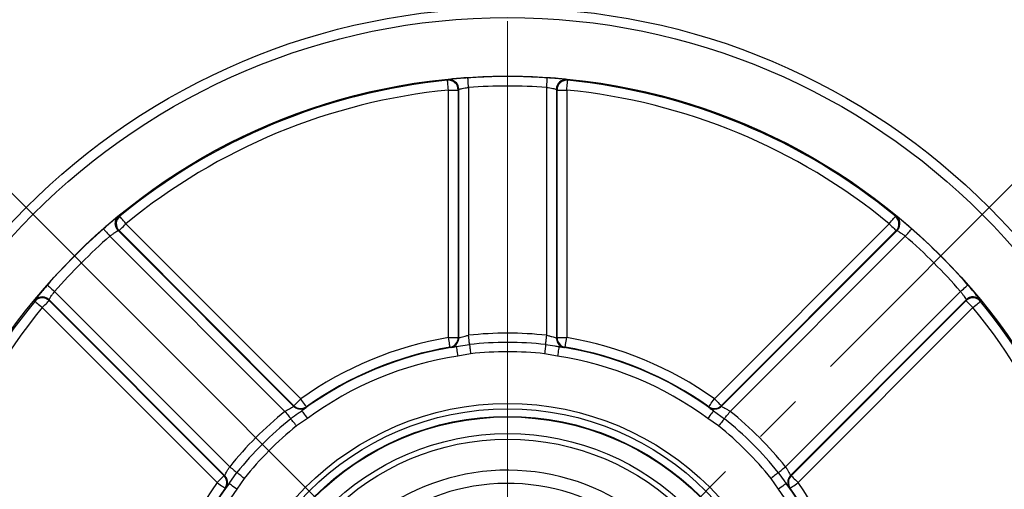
# Model space of a CAD drawing. Header units: millimetres. Extents: x 10 to 584, y 10 to 410.
# Tile 16 of 28: x 315 to 366, y 218 to 242. Entities that reach past the tile are written whole.
import ezdxf

# ---------------------------------------------------------------- set-up
doc = ezdxf.new("R2010")
doc.units = ezdxf.units.MM
doc.header["$LTSCALE"] = 2
doc.linetypes.add('SLD-中心线', pattern=[34.29, 30.48, -1.27, 1.27, -1.27])
doc.linetypes.add('SLD-实线', pattern=[0])
doc.layers.add('细实线层', color=7, linetype='SLD-实线')
doc.styles.add('SLDTEXTSTYLE1', font='txt')
doc.dimstyles.new('SLDDIMSTYLE14', dxfattribs={"dimtxt": 5, "dimasz": 5, "dimexe": 0, "dimexo": 0.0625, "dimgap": 1.25, "dimtad": 2, "dimdec": 4, "dimlfac": 2, "dimzin": 12, "dimdsep": 46, "dimtxsty": 'SLDTEXTSTYLE1', "dimsah": 1, "dimcen": 0.09, "dimazin": 3, "dimtfac": 1, "dimtdec": 3, "dimtofl": 0, "dimtmove": 0, "dimatfit": 3, "dimfxl": 1, "dimfrac": 2, "dimtolj": 1, "dimtzin": 12, "dimarcsym": 0})

# ---------------------------------------------------------------- blocks, each defined once
blk = doc.blocks.new('SW_BROKEN_VIEW_1')
at = {"color": 0, "linetype": 'SLD-中心线'}
for p, q in [((0, 0), (63.8, -63.8)), ((0, -63.8), (63.6, -0.2))]:
    blk.add_line(p, q, dxfattribs=at)
blk = doc.blocks.new('_D_14')
at = {"layer": '细实线层'}
blk.add_line((340.315, 169.523), (340.315, 165.037), dxfattribs=at)
blk.add_arc((340.315, 207.969), 40.933, 225, 270, dxfattribs=at)
for points in [[(311.371, 179.025), (314.605, 175.135), (315.625, 176.287)], [(340.315, 167.037), (335.371, 168.108), (335.278, 166.572)]]:
    blk.add_solid(points, dxfattribs=at)
at = {"layer": '细实线层', "insert": (322.519, 177.144), "char_height": 5, "attachment_point": 1, "rotation": 339.411, "style": 'SLDTEXTSTYLE1'}
blk.add_mtext('45°', dxfattribs=at)
blk = doc.blocks.new('SW_CENTERMARKSYMBOL_0')
at = {"color": 0, "linetype": 'SLD-实线', "lineweight": 18}
blk.add_line((31.82, 36.82), (31.82, 66.14), dxfattribs=at)

msp = doc.modelspace()

# ---------------------------------------------------------------- linework, layer by layer
at = {"color": 7, "linetype": 'SLD-实线', "lineweight": 25}
for p, q in [((338.30635, 238.884791), (338.30635, 226.160459)), ((342.323653, 226.160459), (342.323653, 238.884791)), ((337.274781, 238.751333), (337.774705, 238.751333)), ((337.274781, 226.041514), (337.274781, 238.751333)), ((337.774705, 238.751333), (337.774705, 226.041514)), ((337.806426, 226.030744), (337.806426, 238.786324)), ((342.823576, 238.786324), (342.823576, 226.030744)), ((342.855298, 226.041514), (342.855298, 238.751333)), ((342.855298, 238.751333), (343.355222, 238.751333)), ((343.355222, 238.751333), (343.355222, 226.041514)), ((320.698544, 231.885231), (329.685744, 222.898032)), ((350.944259, 222.898032), (359.931458, 231.885231)), ((320.297873, 231.534045), (329.317429, 222.514487)), ((329.332244, 222.544532), (320.345044, 231.531731)), ((360.284958, 231.531731), (351.297759, 222.544532)), ((351.312573, 222.514487), (360.33213, 231.534045)), ((328.872209, 222.252707), (319.874745, 231.25017)), ((360.755257, 231.25017), (351.757794, 222.252707)), ((317.034083, 228.409509), (326.031546, 219.412047)), ((354.598456, 219.412047), (363.59592, 228.409509)), ((325.769768, 218.966826), (316.750212, 227.986384)), ((316.752521, 227.93921), (325.739722, 218.952011)), ((363.879791, 227.986384), (354.860234, 218.966826)), ((354.89028, 218.952011), (363.877481, 227.93921)), ((325.386223, 218.59851), (316.399023, 227.58571)), ((364.230979, 227.58571), (355.24378, 218.59851)), ((337.274781, 226.041514), (337.774705, 226.041514)), ((337.774705, 226.041514), (337.806426, 226.030744)), ((342.823576, 226.030744), (342.855298, 226.041514)), ((342.855298, 226.041514), (343.355222, 226.041514)), ((337.675003, 225.576765), (338.358698, 225.686371)), ((338.411046, 225.212283), (337.749139, 225.082311)), ((342.880863, 225.082311), (342.218956, 225.212283)), ((329.317429, 222.514487), (329.332244, 222.544532)), ((350.89863, 222.286403), (351.459579, 221.880461)), ((351.297759, 222.544532), (351.312573, 222.514487)), ((330.028581, 221.884351), (329.468639, 221.508215)), ((351.161364, 221.508215), (350.601421, 221.884351)), ((325.739722, 218.952011), (325.769768, 218.966826)), ((325.997851, 218.552883), (326.403793, 219.11383)), ((326.77604, 218.815617), (326.399905, 218.255672)), ((354.230098, 218.255672), (353.853962, 218.815617)), ((354.860234, 218.966826), (354.89028, 218.952011))]:
    msp.add_line(p, q, dxfattribs=at)
at = {"color": 7, "linetype": 'SLD-实线', "lineweight": 25, "flags": 128}
for points in [[(338.30635, 238.884791), (338.300095, 238.981064), (338.294075, 239.073719), (338.288516, 239.15927), (338.283628, 239.23451), (338.279594, 239.296603), (338.276565, 239.343222), (338.274655, 239.37261), (338.273937, 239.383663)], [(342.323653, 238.884791), (342.329908, 238.981064), (342.335928, 239.073719), (342.341486, 239.15927), (342.346374, 239.23451), (342.350409, 239.296603), (342.353438, 239.343222), (342.355347, 239.37261), (342.356065, 239.383663)], [(337.274781, 238.751333), (337.265298, 238.847341), (337.256173, 238.939743), (337.247746, 239.025059), (337.240335, 239.100091), (337.234219, 239.162016), (337.229628, 239.208504), (337.226733, 239.237815), (337.225644, 239.248838)], [(343.355222, 238.751333), (343.364704, 238.847341), (343.37383, 238.939743), (343.382257, 239.025059), (343.389667, 239.100091), (343.395783, 239.162016), (343.400375, 239.208504), (343.403269, 239.237815), (343.404358, 239.248838)], [(320.345044, 231.531731), (320.352877, 231.539565), (320.373703, 231.56039), (320.406735, 231.593422), (320.450734, 231.637425), (320.504049, 231.690738), (320.564671, 231.751359), (320.630325, 231.817014), (320.698544, 231.885231)], [(320.698544, 231.885231), (320.63736, 231.959827), (320.578478, 232.031613), (320.524106, 232.097901), (320.476292, 232.156198), (320.43683, 232.20431), (320.407203, 232.24043), (320.388526, 232.263199), (320.3815, 232.271764)], [(359.931458, 231.885231), (359.992642, 231.959827), (360.051526, 232.031613), (360.105896, 232.097901), (360.153711, 232.156198), (360.193173, 232.20431), (360.2228, 232.24043), (360.241477, 232.263199), (360.248502, 232.271764)], [(359.931458, 231.885231), (359.999677, 231.817014), (360.065332, 231.751359), (360.125953, 231.690738), (360.179268, 231.637425), (360.223267, 231.593422), (360.256301, 231.56039), (360.277126, 231.539565), (360.284958, 231.531731)], [(319.54491, 231.625847), (319.552217, 231.617521), (319.571648, 231.595393), (319.602469, 231.560286), (319.643524, 231.513526), (319.693269, 231.456868), (319.749834, 231.392443), (319.811093, 231.322668), (319.874745, 231.25017)], [(360.755257, 231.25017), (360.81891, 231.322668), (360.880168, 231.392443), (360.936733, 231.456868), (360.986479, 231.513526), (361.027533, 231.560286), (361.058354, 231.595393), (361.077786, 231.617521), (361.085095, 231.625847)], [(316.658408, 228.739347), (316.666734, 228.732038), (316.688864, 228.712607), (316.723969, 228.681783), (316.770729, 228.640731), (316.827387, 228.590987), (316.891812, 228.534422), (316.961585, 228.47316), (317.034083, 228.409509)], [(363.59592, 228.409509), (363.668418, 228.47316), (363.73819, 228.534422), (363.802616, 228.590987), (363.859274, 228.640731), (363.906033, 228.681783), (363.941139, 228.712607), (363.963269, 228.732038), (363.971595, 228.739347)], [(316.012491, 227.902755), (316.021055, 227.895729), (316.043826, 227.877054), (316.079946, 227.847426), (316.128057, 227.807964), (316.186352, 227.760147), (316.25264, 227.705776), (316.32443, 227.646894), (316.399023, 227.58571)], [(316.399023, 227.58571), (316.467241, 227.653927), (316.532895, 227.719582), (316.593519, 227.780207), (316.646831, 227.83352), (316.690831, 227.877519), (316.723865, 227.910552), (316.744689, 227.931376), (316.752521, 227.93921)], [(363.877481, 227.93921), (363.885313, 227.931376), (363.906138, 227.910552), (363.939172, 227.877519), (363.983171, 227.83352), (364.036484, 227.780207), (364.097107, 227.719582), (364.162762, 227.653927), (364.230979, 227.58571)], [(364.230979, 227.58571), (364.305573, 227.646894), (364.377363, 227.705776), (364.443651, 227.760147), (364.501946, 227.807964), (364.550056, 227.847426), (364.586176, 227.877054), (364.608947, 227.895729), (364.617512, 227.902755)], [(337.357725, 225.54846), (337.356008, 225.558664), (337.351205, 225.587218), (337.343497, 225.633039), (337.333177, 225.694384), (337.320638, 225.768923), (337.306356, 225.853819), (337.290874, 225.945848), (337.274781, 226.041514)], [(338.358698, 225.686371), (338.355449, 225.715793), (338.350973, 225.756328), (338.345382, 225.806966), (338.338815, 225.86644), (338.331436, 225.933264), (338.323431, 226.005766), (338.314998, 226.082131), (338.30635, 226.160459)], [(342.271304, 225.686371), (342.274553, 225.715793), (342.279029, 225.756328), (342.284621, 225.806966), (342.291188, 225.86644), (342.298566, 225.933264), (342.306572, 226.005766), (342.315004, 226.082131), (342.323653, 226.160459)], [(343.272277, 225.54846), (343.273994, 225.558664), (343.278798, 225.587218), (343.286506, 225.633039), (343.296825, 225.694384), (343.309364, 225.768923), (343.323646, 225.853819), (343.339128, 225.945848), (343.355222, 226.041514)], [(337.675003, 225.576765), (337.676537, 225.566532), (337.680831, 225.537896), (337.68772, 225.491944), (337.696944, 225.430425), (337.708152, 225.355677), (337.720917, 225.270539), (337.734755, 225.178249), (337.749139, 225.082311)], [(338.358698, 225.686371), (338.361947, 225.656948), (338.366423, 225.61641), (338.372014, 225.565772), (338.378581, 225.506298), (338.38596, 225.439477), (338.393965, 225.366975), (338.402398, 225.290607), (338.411046, 225.212283)], [(342.271304, 225.686371), (342.268056, 225.656948), (342.263579, 225.61641), (342.257988, 225.565772), (342.251421, 225.506298), (342.244043, 225.439477), (342.236037, 225.366975), (342.227605, 225.290607), (342.218956, 225.212283)], [(342.954999, 225.576765), (342.953465, 225.566532), (342.949172, 225.537896), (342.942282, 225.491944), (342.933058, 225.430425), (342.921851, 225.355677), (342.909085, 225.270539), (342.895248, 225.178249), (342.880863, 225.082311)], [(329.332244, 222.544532), (329.340077, 222.552366), (329.360901, 222.57319), (329.393935, 222.606222), (329.437935, 222.650222), (329.491248, 222.703538), (329.551871, 222.76416), (329.617526, 222.829814), (329.685744, 222.898032)], [(329.975735, 222.490742), (329.969733, 222.499169), (329.952939, 222.522757), (329.925989, 222.560606), (329.889909, 222.611281), (329.84607, 222.672853), (329.796137, 222.742985), (329.74201, 222.819007), (329.685744, 222.898032)], [(350.654268, 222.490742), (350.66027, 222.499169), (350.677065, 222.522757), (350.704013, 222.560606), (350.740094, 222.611281), (350.783932, 222.672853), (350.833865, 222.742985), (350.887992, 222.819007), (350.944259, 222.898032)], [(350.944259, 222.898032), (351.012477, 222.829814), (351.078131, 222.76416), (351.138755, 222.703538), (351.192067, 222.650222), (351.236068, 222.606222), (351.269101, 222.57319), (351.289925, 222.552366), (351.297759, 222.544532)], [(328.872209, 222.252707), (328.921477, 222.191206), (328.969515, 222.131244), (329.01512, 222.074318), (329.057153, 222.021851), (329.094565, 221.975155), (329.126417, 221.935391), (329.151916, 221.903562), (329.170424, 221.880461)], [(329.731372, 222.286403), (329.737523, 222.278084), (329.754735, 222.254797), (329.782356, 222.217436), (329.819334, 222.167413), (329.864265, 222.106631), (329.91544, 222.037404), (329.970915, 221.962358), (330.028581, 221.884351)], [(350.89863, 222.286403), (350.89248, 222.278084), (350.875267, 222.254797), (350.847647, 222.217436), (350.810668, 222.167413), (350.765739, 222.106631), (350.714563, 222.037404), (350.659087, 221.962358), (350.601421, 221.884351)], [(351.459579, 221.880461), (351.478086, 221.903562), (351.503586, 221.935391), (351.535438, 221.975155), (351.572849, 222.021851), (351.614882, 222.074318), (351.660487, 222.131244), (351.708525, 222.191206), (351.757794, 222.252707)], [(329.468639, 221.508215), (329.41937, 221.569716), (329.371332, 221.629679), (329.325727, 221.686605), (329.283694, 221.739072), (329.246284, 221.785768), (329.21443, 221.825532), (329.188932, 221.857361), (329.170424, 221.880461)], [(351.459579, 221.880461), (351.441071, 221.857361), (351.415572, 221.825532), (351.38372, 221.785768), (351.346308, 221.739072), (351.304275, 221.686605), (351.25867, 221.629679), (351.210632, 221.569716), (351.161364, 221.508215)], [(326.031546, 219.412047), (326.093047, 219.362776), (326.153009, 219.314738), (326.209936, 219.269133), (326.262404, 219.227101), (326.309102, 219.189692), (326.348863, 219.157837), (326.380692, 219.132337), (326.403793, 219.11383)], [(354.226209, 219.11383), (354.249311, 219.132337), (354.281141, 219.157837), (354.320901, 219.189692), (354.367598, 219.227101), (354.420066, 219.269133), (354.476993, 219.314738), (354.536956, 219.362776), (354.598456, 219.412047)], [(325.386223, 218.59851), (325.454441, 218.666728), (325.520095, 218.732382), (325.580718, 218.793008), (325.634032, 218.84632), (325.678031, 218.89032), (325.711064, 218.923352), (325.731888, 218.944176), (325.739722, 218.952011)], [(326.77604, 218.815617), (326.71454, 218.864884), (326.654578, 218.912921), (326.597651, 218.958526), (326.545183, 219.000562), (326.498484, 219.037972), (326.458724, 219.069823), (326.426895, 219.095323), (326.403793, 219.11383)], [(354.226209, 219.11383), (354.203107, 219.095323), (354.171278, 219.069823), (354.131518, 219.037972), (354.08482, 219.000562), (354.032352, 218.958526), (353.975425, 218.912921), (353.915462, 218.864884), (353.853962, 218.815617)], [(354.89028, 218.952011), (354.898114, 218.944176), (354.918938, 218.923352), (354.95197, 218.89032), (354.995972, 218.84632), (355.049284, 218.793008), (355.109908, 218.732382), (355.175562, 218.666728), (355.24378, 218.59851)], [(325.386223, 218.59851), (325.465248, 218.542244), (325.541271, 218.488119), (325.6114, 218.438185), (325.672973, 218.394346), (325.723646, 218.358266), (325.761497, 218.331318), (325.785085, 218.31452), (325.793514, 218.308519)], [(326.399905, 218.255672), (326.321895, 218.313339), (326.24685, 218.368816), (326.177622, 218.419991), (326.116842, 218.464922), (326.06682, 218.501899), (326.029456, 218.529518), (326.006171, 218.546733), (325.997851, 218.552883)], [(354.632151, 218.552883), (354.623831, 218.546733), (354.600546, 218.529518), (354.563182, 218.501899), (354.51316, 218.464922), (354.45238, 218.419991), (354.383152, 218.368816), (354.308107, 218.313339), (354.230098, 218.255672)], [(354.836488, 218.308519), (354.844918, 218.31452), (354.868505, 218.331318), (354.906356, 218.358266), (354.957029, 218.394346), (355.018601, 218.438185), (355.088731, 218.488119), (355.164753, 218.542244), (355.24378, 218.59851)]]:
    msp.add_lwpolyline(points, dxfattribs=at)
at = {"color": 7, "linetype": 'SLD-实线', "lineweight": 25}
for centre, radius in [((340.315001, 207.969255), 35), ((340.315001, 207.969257), 34.5), ((340.315001, 207.969254), 31.489528), ((340.315001, 207.969253), 14.691121), ((340.315001, 207.969254), 14.419229), ((340.315001, 207.969254), 14.028107), ((340.315001, 207.969253), 13.999999), ((340.315001, 207.969255), 13.142373), ((340.315003, 207.969252), 12.859898)]:
    msp.add_circle(centre, radius, dxfattribs=at)
for centre, radius, start, end in [((340.315001, 207.968895), 31.481004, 86.2826328, 93.7173672), ((340.315016, 207.96922), 31.43181, 95.6405974, 129.3594069), ((337.274597, 238.751131), 0.500108, 0.0230578, 95.6172935), ((337.306376, 238.786138), 0.50005, 0.0213134, 41.3865464), ((340.315001, 207.969526), 30.98045, 86.2825579, 93.7174421), ((343.323682, 238.786122), 0.500106, 84.447219, 179.9768562), ((343.355406, 238.751131), 0.500108, 84.3827147, 179.976934), ((340.314987, 207.96922), 31.43181, 50.6405931, 84.3594026), ((340.314998, 207.969258), 30.931845, 95.6405721, 129.3594236), ((340.315004, 207.969258), 30.931845, 50.6405765, 84.3594272), ((320.698818, 231.885218), 0.500109, 129.3828006, 224.9767184), ((359.931184, 231.885218), 0.500109, 315.0232816, 50.6171994), ((359.97841, 231.887503), 0.50005, 315.021124, 356.3861745), ((340.314782, 207.969459), 31.480348, 131.2825362, 138.7174268), ((320.651555, 231.887477), 0.500006, 197.7527524, 224.9797369), ((340.315007, 207.969259), 31.48064, 41.2825905, 48.7174095), ((340.314933, 207.969306), 30.980637, 131.2825623, 138.7174002), ((340.31507, 207.969306), 30.980637, 41.2825998, 48.7174377), ((340.314992, 207.969256), 31.431766, 140.6405683, 174.3594219), ((316.399036, 227.585436), 0.500108, 45.0233566, 140.6171386), ((316.396754, 227.632656), 0.500056, 45.0218999, 87.0609759), ((364.230967, 227.585436), 0.500108, 39.3828614, 134.9766434), ((364.233276, 227.632606), 0.500111, 39.4478176, 134.9763269), ((340.315029, 207.969267), 31.431745, 5.6405615, 39.3594375), ((340.315009, 207.969247), 30.931861, 140.6405786, 174.3594097), ((340.31503, 207.969262), 30.931822, 5.6405688, 39.359443), ((340.315001, 207.969036), 18.301981, 83.6990676, 96.3009324), ((340.314988, 207.969285), 18.326165, 99.5491936, 125.4508055), ((337.274668, 226.04155), 0.500036, 279.5612134, 359.9957979), ((337.306363, 226.030793), 0.500063, 327.607769, 359.9943713), ((340.315001, 207.96932), 17.824731, 83.6989698, 96.3010302), ((343.32363, 226.030791), 0.500054, 180.0053807, 213.1403289), ((343.355334, 226.041551), 0.500036, 180.0042219, 260.438751), ((340.315013, 207.96928), 18.32617, 54.5491986, 80.4508061), ((340.315021, 207.969221), 17.804363, 98.5272221, 126.472816), ((340.314976, 207.969302), 17.826165, 99.5491651, 125.4508047), ((340.315001, 207.968987), 17.348092, 83.6990899, 96.3009101), ((340.314979, 207.969215), 17.804368, 53.5271887, 81.4727732), ((340.315026, 207.969302), 17.826164, 54.5491952, 80.4508357), ((340.315017, 207.96922), 17.304382, 98.5272101, 126.4727998), ((340.314985, 207.96922), 17.304382, 53.5272003, 81.4727892), ((340.314924, 207.969322), 18.301662, 128.6989398, 141.3010226), ((329.671017, 222.86816), 0.500109, 225.0069068, 258.1384003), ((329.685795, 222.898132), 0.500032, 225.0040196, 305.4394763), ((350.944208, 222.898132), 0.500032, 234.5605237, 314.9959804), ((350.959007, 222.868126), 0.500069, 282.6085105, 314.994134), ((340.315078, 207.969322), 18.301662, 38.6989774, 51.3010602), ((340.314954, 207.969304), 17.824726, 128.698976, 141.3010432), ((340.315049, 207.969304), 17.824726, 38.6989568, 51.301024), ((340.315189, 207.969066), 17.34809, 128.6990889, 141.3009111), ((340.31489, 207.969143), 17.347982, 38.6990493, 51.3009507), ((340.315001, 207.969253), 11.266217, 15.443195, 303.1576218), ((325.386118, 218.598457), 0.500036, 324.5610608, 44.9959236), ((325.416193, 218.613266), 0.500008, 324.4674693, 20.2379053), ((355.213909, 218.613239), 0.50011, 135.0071077, 168.1383504), ((355.243886, 218.598458), 0.500037, 135.0043234, 215.4388569), ((340.314969, 207.969266), 18.326165, 144.549192, 170.4507977), ((340.31501, 207.96925), 17.804335, 143.5271801, 171.4728138), ((340.314973, 207.969265), 17.826187, 144.5491983, 170.4508079), ((340.314993, 207.969255), 17.304336, 143.5271676, 171.4728252), ((340.315001, 207.969254), 10.589252, 16.4576235, 303.1576215), ((340.315009, 207.969255), 17.304336, 8.5271748, 36.4728324), ((340.314966, 207.969239), 17.804363, 8.5272088, 36.4727973), ((340.31503, 207.969265), 17.826187, 9.5491921, 35.4508017), ((340.315033, 207.969266), 18.326165, 9.5492023, 35.450808)]:
    msp.add_arc(centre, radius, start, end, dxfattribs=at)
at = {"color": 8, "linetype": 'SLD-实线', "lineweight": 25}
for centre, radius, start, end in [((337.306321, 238.786135), 0.500094, 41.3826365, 95.5530171), ((320.651637, 231.887531), 0.5001, 129.4468211, 197.7557795), ((359.978387, 231.887545), 0.500076, 356.3815947, 50.5541465), ((316.396714, 227.632622), 0.500091, 87.0565919, 140.5527561), ((337.306415, 226.030735), 0.499988, 279.466882, 327.6101978), ((343.323584, 226.030729), 0.499982, 213.1372764, 260.5333043), ((329.670995, 222.868031), 0.499978, 258.1378299, 305.5339607), ((350.959003, 222.868019), 0.499966, 234.4656004, 282.6115721), ((325.416119, 218.613254), 0.500081, 20.2362411, 44.9937596), ((355.2138, 218.613263), 0.499999, 168.138502, 215.5328653)]:
    msp.add_arc(centre, radius, start, end, dxfattribs=at)
at = {"color": 7, "linetype": 'SLD-实线', "lineweight": 25}
for points, knots in [([(338.273937, 239.383663), (338.204823, 239.37899), (338.02948, 239.367133), (337.768298, 239.344602), (337.5716, 239.326591), (337.481275, 239.315442), (337.476718, 239.31488)], [0, 0, 0, 0, 0.259684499, 0.658817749, 0.98278781, 1, 1, 1, 1]), ([(343.224417, 239.306658), (343.222661, 239.306899), (343.145457, 239.317514), (342.968246, 239.334289), (342.680688, 239.361301), (342.468489, 239.375919), (342.356065, 239.383663)], [0, 0, 0, 0, 0.0061000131, 0.268153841, 0.6122629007, 1, 1, 1, 1]), ([(337.225644, 239.248838), (337.231563, 239.255266), (337.242322, 239.266949), (337.253086, 239.278628), (337.257928, 239.283881)], [0, 0, 0, 0, 0.550157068, 1, 1, 1, 1]), ([(337.806426, 238.786324), (337.816683, 238.79042), (337.853571, 238.805152), (337.935209, 238.821361), (338.057055, 238.847209), (338.185879, 238.868337), (338.272335, 238.880145), (338.30635, 238.884791)], [0, 0, 0, 0, 0.064856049, 0.2332509, 0.48699384, 0.79816036, 1, 1, 1, 1]), ([(342.323653, 238.884791), (342.378977, 238.876994), (342.483599, 238.862248), (342.625575, 238.837585), (342.732001, 238.812198), (342.796229, 238.800305), (342.819697, 238.788308), (342.823576, 238.786324)], [0, 0, 0, 0, 0.328508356, 0.621227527, 0.845320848, 0.974426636, 1, 1, 1, 1]), ([(343.372074, 239.283881), (343.377994, 239.277458), (343.388758, 239.26578), (343.399516, 239.254096), (343.404358, 239.248838)], [0, 0, 0, 0, 0.5499845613, 1, 1, 1, 1]), ([(337.806426, 238.786324), (337.801199, 238.78056), (337.790623, 238.768898), (337.780051, 238.757232), (337.774705, 238.751333)], [0, 0, 0, 0, 0.494245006, 1, 1, 1, 1]), ([(342.855298, 238.751333), (342.849951, 238.757232), (342.839379, 238.768898), (342.828803, 238.78056), (342.823576, 238.786324)], [0, 0, 0, 0, 0.505754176, 1, 1, 1, 1]), ([(320.213378, 232.185412), (320.211965, 232.18434), (320.149865, 232.137258), (320.012698, 232.023812), (319.790265, 231.839576), (319.629882, 231.699866), (319.54491, 231.625847)], [0, 0, 0, 0, 0.006100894, 0.268153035, 0.612262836, 1, 1, 1, 1]), ([(320.177605, 231.735288), (320.175747, 231.738838), (320.151583, 231.784983), (320.14867, 231.881881), (320.160551, 232.002267), (320.194991, 232.096636), (320.231978, 232.160302), (320.257747, 232.194965), (320.269246, 232.208044), (320.271289, 232.210367)], [0, 0, 0, 0, 0.023720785, 0.308385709, 0.546103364, 0.744519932, 0.896763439, 0.981659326, 1, 1, 1, 1]), ([(320.333893, 232.273716), (320.34262, 232.27336), (320.35849, 232.272714), (320.374359, 232.272059), (320.3815, 232.271764)], [0, 0, 0, 0, 0.549978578, 1, 1, 1, 1]), ([(360.248502, 232.271764), (360.257233, 232.272123), (360.273102, 232.272777), (360.288971, 232.273424), (360.29611, 232.273716)], [0, 0, 0, 0, 0.550141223, 1, 1, 1, 1]), ([(361.085095, 231.625847), (361.032918, 231.671414), (360.900549, 231.787016), (360.699932, 231.955767), (360.548106, 232.082114), (360.476356, 232.138104), (360.472737, 232.140928)], [0, 0, 0, 0, 0.259686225, 0.658817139, 0.982789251, 1, 1, 1, 1]), ([(319.874745, 231.25017), (319.919379, 231.283778), (320.003783, 231.347331), (320.121617, 231.430282), (320.214823, 231.487584), (320.268648, 231.524596), (320.293726, 231.532704), (320.297873, 231.534045)], [0, 0, 0, 0, 0.328510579, 0.621223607, 0.845319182, 0.974424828, 1, 1, 1, 1]), ([(320.345044, 231.531731), (320.337091, 231.532123), (320.321368, 231.532897), (320.305644, 231.533665), (320.297873, 231.534045)], [0, 0, 0, 0, 0.5057883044, 1, 1, 1, 1]), ([(360.33213, 231.534045), (360.324359, 231.533665), (360.308635, 231.532897), (360.292911, 231.532123), (360.284958, 231.531731)], [0, 0, 0, 0, 0.4942116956, 1, 1, 1, 1]), ([(360.33213, 231.534045), (360.34228, 231.529688), (360.378781, 231.514022), (360.447968, 231.467754), (360.552407, 231.399879), (360.658436, 231.32372), (360.727919, 231.270937), (360.755257, 231.25017)], [0, 0, 0, 0, 0.064860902, 0.233252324, 0.486992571, 0.798159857, 1, 1, 1, 1]), ([(316.658408, 228.739347), (316.612841, 228.68717), (316.49724, 228.5548), (316.32849, 228.354183), (316.202136, 228.202362), (316.146153, 228.130607), (316.143328, 228.126987)], [0, 0, 0, 0, 0.259684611, 0.658816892, 0.982787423, 1, 1, 1, 1]), ([(316.750212, 227.986384), (316.754567, 227.996532), (316.770233, 228.033033), (316.8165, 228.10222), (316.884377, 228.206659), (316.960535, 228.312688), (317.013316, 228.382171), (317.034083, 228.409509)], [0, 0, 0, 0, 0.064853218, 0.233248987, 0.486996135, 0.798160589, 1, 1, 1, 1]), ([(363.59592, 228.409509), (363.629526, 228.364876), (363.693078, 228.28047), (363.776032, 228.16264), (363.833332, 228.069432), (363.870345, 228.015609), (363.878451, 227.990529), (363.879791, 227.986384)], [0, 0, 0, 0, 0.328505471, 0.621227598, 0.845319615, 0.97442929, 1, 1, 1, 1]), ([(364.531159, 228.070877), (364.530088, 228.072289), (364.482992, 228.134379), (364.369567, 228.271563), (364.185322, 228.49399), (364.045613, 228.654374), (363.971595, 228.739347)], [0, 0, 0, 0, 0.0060991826, 0.2681555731, 0.6122634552, 1, 1, 1, 1]), ([(316.012491, 227.902755), (316.01213, 227.911485), (316.011475, 227.927355), (316.010829, 227.943225), (316.010539, 227.950364)], [0, 0, 0, 0, 0.5501603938, 1, 1, 1, 1]), ([(316.750212, 227.986384), (316.75059, 227.978611), (316.751357, 227.962887), (316.75213, 227.947162), (316.752521, 227.93921)], [0, 0, 0, 0, 0.494270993, 1, 1, 1, 1]), ([(363.877481, 227.93921), (363.877872, 227.947162), (363.878645, 227.962887), (363.879412, 227.978611), (363.879791, 227.986384)], [0, 0, 0, 0, 0.505729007, 1, 1, 1, 1]), ([(364.619464, 227.950364), (364.619108, 227.941635), (364.618462, 227.925765), (364.617807, 227.909896), (364.617512, 227.902755)], [0, 0, 0, 0, 0.549996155, 1, 1, 1, 1]), ([(337.806426, 226.030744), (337.810172, 226.031385), (337.835354, 226.035694), (337.896541, 226.056192), (338.003964, 226.085142), (338.145538, 226.123659), (338.25074, 226.147733), (338.30635, 226.160459)], [0, 0, 0, 0, 0.022062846, 0.148308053, 0.373307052, 0.66873174, 1, 1, 1, 1]), ([(342.323653, 226.160459), (342.359108, 226.152431), (342.446864, 226.132561), (342.575923, 226.099131), (342.696916, 226.066215), (342.775462, 226.041688), (342.813397, 226.033059), (342.823576, 226.030744)], [0, 0, 0, 0, 0.211113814, 0.522522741, 0.77410887, 0.939387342, 1, 1, 1, 1]), ([(337.388652, 225.537557), (337.382981, 225.539559), (337.372674, 225.543199), (337.362363, 225.546828), (337.357725, 225.54846)], [0, 0, 0, 0, 0.550230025, 1, 1, 1, 1]), ([(337.388652, 225.537557), (337.395933, 225.538163), (337.444203, 225.542184), (337.539331, 225.558169), (337.627536, 225.570259), (337.675003, 225.576765)], [0, 0, 0, 0, 0.075823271, 0.502661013, 1, 1, 1, 1]), ([(342.271304, 225.686371), (342.425736, 225.663632), (342.654111, 225.630005), (342.881406, 225.589787), (342.954999, 225.576765)], [0, 0, 0, 0, 0.676221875, 1, 1, 1, 1]), ([(342.954999, 225.576765), (342.97745, 225.573619), (343.053152, 225.563009), (343.148348, 225.547975), (343.22157, 225.539772), (343.24135, 225.537557)], [0, 0, 0, 0, 0.2353042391, 0.7934221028, 1, 1, 1, 1]), ([(343.272277, 225.54846), (343.266605, 225.546465), (343.256293, 225.542838), (343.245987, 225.539195), (343.24135, 225.537557)], [0, 0, 0, 0, 0.550087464, 1, 1, 1, 1]), ([(328.872209, 222.252707), (328.902956, 222.272101), (328.97906, 222.320103), (329.093954, 222.387728), (329.202785, 222.450005), (329.275669, 222.488202), (329.308594, 222.508926), (329.317429, 222.514487)], [0, 0, 0, 0, 0.211113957, 0.522524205, 0.774106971, 0.939386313, 1, 1, 1, 1]), ([(329.170424, 221.880461), (329.295702, 221.973583), (329.480964, 222.111291), (329.670126, 222.243573), (329.731372, 222.286403)], [0, 0, 0, 0, 0.67622086, 1, 1, 1, 1]), ([(329.731372, 222.286403), (329.749471, 222.300055), (329.810499, 222.346087), (329.888448, 222.402764), (329.946021, 222.448742), (329.961575, 222.461163)], [0, 0, 0, 0, 0.235308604, 0.793420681, 1, 1, 1, 1]), ([(329.975735, 222.490742), (329.973136, 222.485319), (329.968412, 222.475461), (329.963696, 222.465599), (329.961575, 222.461163)], [0, 0, 0, 0, 0.550185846, 1, 1, 1, 1]), ([(350.668428, 222.461163), (350.665833, 222.466589), (350.661118, 222.476451), (350.656393, 222.486308), (350.654268, 222.490742)], [0, 0, 0, 0, 0.550177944, 1, 1, 1, 1]), ([(350.668428, 222.461163), (350.674004, 222.456443), (350.710975, 222.425149), (350.789549, 222.369193), (350.860467, 222.315368), (350.89863, 222.286403)], [0, 0, 0, 0, 0.075819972, 0.502658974, 1, 1, 1, 1]), ([(351.312573, 222.514487), (351.315675, 222.512291), (351.336527, 222.497528), (351.394291, 222.468763), (351.490716, 222.413267), (351.618062, 222.340398), (351.709473, 222.283031), (351.757794, 222.252707)], [0, 0, 0, 0, 0.022065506, 0.148307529, 0.373308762, 0.668731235, 1, 1, 1, 1]), ([(325.769768, 218.966826), (325.771964, 218.969929), (325.786721, 218.990784), (325.815497, 219.048538), (325.870984, 219.144969), (325.943858, 219.272312), (326.001223, 219.363726), (326.031546, 219.412047)], [0, 0, 0, 0, 0.022063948, 0.148305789, 0.37330266, 0.668728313, 1, 1, 1, 1]), ([(354.598456, 219.412047), (354.61785, 219.381299), (354.665853, 219.305196), (354.733474, 219.1903), (354.795754, 219.081471), (354.833951, 219.008587), (354.854673, 218.975661), (354.860234, 218.966826)], [0, 0, 0, 0, 0.211114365, 0.522523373, 0.774106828, 0.939385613, 1, 1, 1, 1]), ([(354.226209, 219.11383), (354.319331, 218.988551), (354.457039, 218.803289), (354.589321, 218.614129), (354.632151, 218.552883)], [0, 0, 0, 0, 0.676222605, 1, 1, 1, 1]), ([(325.823092, 218.322679), (325.817666, 218.320085), (325.807804, 218.31537), (325.797947, 218.310644), (325.793514, 218.308519)], [0, 0, 0, 0, 0.55021765, 1, 1, 1, 1]), ([(325.823092, 218.322679), (325.827813, 218.328256), (325.859105, 218.365228), (325.915064, 218.4438), (325.968886, 218.514719), (325.997851, 218.552883)], [0, 0, 0, 0, 0.0758293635, 0.5026582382, 1, 1, 1, 1]), ([(354.632151, 218.552883), (354.645802, 218.534783), (354.691832, 218.473753), (354.748512, 218.395807), (354.79449, 218.338232), (354.80691, 218.322679)], [0, 0, 0, 0, 0.235305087, 0.793422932, 1, 1, 1, 1]), ([(354.836488, 218.308519), (354.831066, 218.311119), (354.82121, 218.315846), (354.811347, 218.320559), (354.80691, 218.322679)], [0, 0, 0, 0, 0.550159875, 1, 1, 1, 1])]:
    msp.add_open_spline(points, degree=3, knots=knots, dxfattribs=at)
at = {"color": 8, "linetype": 'SLD-实线', "lineweight": 25}
for points, knots in [([(337.476718, 239.31488), (337.424569, 239.309674), (337.351172, 239.302346), (337.278861, 239.288027), (337.257928, 239.283881)], [0, 0, 0, 0, 0.710508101, 1, 1, 1, 1]), ([(343.372074, 239.283881), (343.364149, 239.285881), (343.315804, 239.298079), (343.266031, 239.302751), (343.224417, 239.306658)], [0, 0, 0, 0, 0.1639263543, 1, 1, 1, 1]), ([(320.333893, 232.273716), (320.326875, 232.269526), (320.284064, 232.243965), (320.245565, 232.212075), (320.213378, 232.185412)], [0, 0, 0, 0, 0.163931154, 1, 1, 1, 1]), ([(360.472737, 232.140928), (360.43218, 232.174122), (360.375099, 232.220839), (360.313843, 232.261845), (360.29611, 232.273716)], [0, 0, 0, 0, 0.710512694, 1, 1, 1, 1]), ([(316.143328, 228.126987), (316.110134, 228.086431), (316.063416, 228.029351), (316.022409, 227.968096), (316.010539, 227.950364)], [0, 0, 0, 0, 0.7105172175, 1, 1, 1, 1]), ([(364.619464, 227.950364), (364.615274, 227.957381), (364.589712, 228.00019), (364.557822, 228.038689), (364.531159, 228.070877)], [0, 0, 0, 0, 0.163922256, 1, 1, 1, 1])]:
    msp.add_open_spline(points, degree=3, knots=knots, dxfattribs=at)

# ---------------------------------------------------------------- block references
at = {"color": 7, "linetype": 'Continuous', "lineweight": 0}
msp.add_blockref('SW_CENTERMARKSYMBOL_0', (308.495196, 176.149446), dxfattribs=at)
at = {"color": 7, "linetype": 'Continuous'}
msp.add_blockref('SW_BROKEN_VIEW_1', (308.415001, 239.869255), dxfattribs=at)

# ---------------------------------------------------------------- dimensions: what is measured, and where the dimension line sits
at = {"layer": '细实线层'}
dim = msp.add_angular_dim_2l(base=(324.650744, 170.152391), line1=((312.808547, 180.4628), (304.181845, 171.836097)), line2=((340.315001, 242.289059), (340.315001, 169.522917)), dimstyle='SLDDIMSTYLE14', dxfattribs=at)
dim.commit()
dim.dimension.update_dxf_attribs({"geometry": '_D_14', "text_midpoint": (325.920541, 169.651064), "dimtype": 162})

doc.saveas('drawing.dxf')
